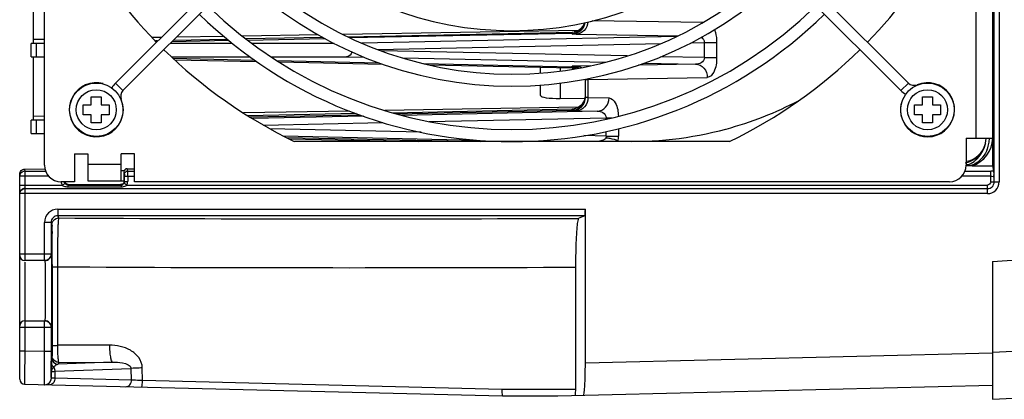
# Model space of a CAD drawing. Header units: inches. Extents: x 0 to 117, y 0 to 83.
# Tile 26 of 70: x 47.59 to 53.39, y 62.07 to 64.31. Entities that reach past the tile are written whole.
import ezdxf

# ---------------------------------------------------------------- set-up
doc = ezdxf.new("R2010")
doc.units = ezdxf.units.IN
doc.header["$LTSCALE"] = 6.431102
doc.header["$MEASUREMENT"] = 0
doc.layers.get('0').update_dxf_attribs({"linetype": 'CONTINUOUS'})

msp = doc.modelspace()

# ---------------------------------------------------------------- linework, layer by layer
at = {"color": 7, "linetype": 'CONTINUOUS'}
for p, q in [((53.3313, 63.352), (53.3321, 69.1018)), ((53.3616, 69.1022), (53.3616, 63.3516)), ((47.7332, 63.4513), (47.7332, 69.0025)), ((53.3238, 63.4472), (53.3238, 69.0071)), ((53.2253, 63.6088), (53.2253, 68.845)), ((48.152, 63.9343), (50.2692, 66.0515)), ((48.1965, 63.8898), (50.3137, 66.007)), ((52.7817, 63.8898), (50.6645, 66.007)), ((52.8263, 63.9343), (50.7091, 66.0515)), ((47.6663, 64.5419), (47.6663, 64.1679)), ((51.6153, 64.2907), (50.9618, 64.301)), ((48.4206, 64.203), (48.3683, 64.2021)), ((48.792, 64.2091), (48.5112, 64.2045)), ((49.3469, 64.2184), (48.9015, 64.211)), ((49.3752, 64.2033), (48.9224, 64.1938)), ((50.8802, 64.2439), (49.4927, 64.2208)), ((49.5222, 64.207), (50.845, 64.2341)), ((50.8451, 64.2264), (49.5385, 64.1996)), ((51.4611, 64.2092), (49.6043, 64.1698)), ((50.8451, 64.2264), (50.845, 64.2341)), ((50.8451, 64.224), (50.8451, 64.2264)), ((50.8682, 64.2227), (51.4698, 64.2132)), ((47.6545, 64.0891), (47.6545, 64.1679)), ((47.684, 64.1678), (47.6545, 64.1679)), ((47.7332, 64.1915), (47.6663, 64.1904)), ((47.684, 64.1679), (47.684, 64.0891)), ((47.7332, 64.1679), (47.684, 64.1679)), ((48.4005, 64.1829), (48.3873, 64.1826)), ((48.8407, 64.1679), (48.4746, 64.1679)), ((48.8213, 64.184), (48.4837, 64.177)), ((48.8126, 64.1915), (48.4915, 64.1848)), ((48.9309, 64.1873), (49.3889, 64.1959)), ((49.4415, 64.1679), (48.958, 64.1679)), ((49.6996, 64.1318), (51.3697, 64.1678)), ((51.5437, 64.1716), (51.6238, 64.1733)), ((51.6238, 64.1733), (51.6962, 64.1733)), ((51.6238, 64.0837), (51.6238, 64.1733)), ((51.6962, 64.1733), (51.6962, 64.0837)), ((47.6545, 64.0891), (47.684, 64.0891)), ((47.6663, 64.0891), (47.6663, 63.7151)), ((47.684, 64.0891), (47.7332, 64.0891)), ((48.4823, 64.0891), (48.9453, 64.0891)), ((49.0686, 64.0891), (49.5146, 64.0891)), ((49.5146, 64.0891), (49.6177, 64.0869)), ((51.1691, 64.0935), (49.7182, 64.1248)), ((49.8468, 64.0821), (51.0414, 64.0567)), ((51.6238, 64.0837), (51.3667, 64.0892)), ((51.6238, 64.0837), (51.6962, 64.0837)), ((48.4924, 64.0798), (48.9725, 64.0688)), ((48.5016, 64.0714), (48.984, 64.0613)), ((49.1042, 64.067), (49.7066, 64.0535)), ((49.1169, 64.0591), (49.7272, 64.0457)), ((49.9704, 64.0489), (50.8451, 64.0305)), ((50.0063, 64.0405), (50.845, 64.0229)), ((50.6584, 63.9938), (50.6584, 64.0262)), ((50.7734, 64.0238), (50.7734, 64.0051)), ((50.845, 64.0229), (50.8452, 64.0296)), ((50.8451, 64.0305), (50.8451, 64.033)), ((50.951, 64.0356), (50.8682, 64.0343)), ((51.5717, 64.0454), (51.2361, 64.0401)), ((51.2674, 64.0519), (51.5717, 64.0454)), ((50.8605, 64.0202), (50.8451, 64.0206)), ((50.9376, 63.9556), (51.6411, 63.9667)), ((48.152, 63.9343), (48.1965, 63.8898)), ((50.6584, 63.8617), (50.6584, 63.9226)), ((50.7734, 63.934), (50.7734, 63.8433)), ((50.9222, 63.8512), (50.9222, 63.953)), ((50.9376, 63.9556), (50.9376, 63.8486)), ((52.7817, 63.8898), (52.8263, 63.9343)), ((52.8786, 63.9223), (52.8778, 63.9241)), ((48.0096, 63.8064), (48.0096, 63.8537)), ((48.0096, 63.8537), (48.0687, 63.8537)), ((48.0687, 63.8537), (48.0687, 63.8064)), ((50.9376, 63.8486), (51.062, 63.8467)), ((52.9096, 63.8537), (52.9687, 63.8537)), ((52.9096, 63.8064), (52.9096, 63.8537)), ((52.9687, 63.8537), (52.9687, 63.8064)), ((47.9624, 63.7474), (47.9624, 63.8064)), ((47.9624, 63.8064), (48.0096, 63.8064)), ((48.0687, 63.8064), (48.1159, 63.8064)), ((48.1159, 63.8064), (48.1159, 63.7474)), ((48.1845, 63.8374), (48.1863, 63.8382)), ((50.8802, 63.7912), (49.7392, 63.7722)), ((50.7734, 63.8433), (50.9223, 63.8458)), ((52.8624, 63.8064), (52.9096, 63.8064)), ((52.8624, 63.7474), (52.8624, 63.8064)), ((52.9687, 63.8064), (53.0159, 63.8064)), ((53.0159, 63.8064), (53.0159, 63.7474)), ((47.7332, 63.7388), (47.6663, 63.7376)), ((48.0096, 63.7474), (47.9624, 63.7474)), ((48.0096, 63.7001), (48.0096, 63.7474)), ((48.0687, 63.7474), (48.0687, 63.7001)), ((48.1159, 63.7474), (48.0687, 63.7474)), ((49.5346, 63.7687), (48.9065, 63.7583)), ((49.5701, 63.7546), (48.9322, 63.7412)), ((48.943, 63.7348), (49.5913, 63.7474)), ((49.617, 63.7387), (48.96, 63.7248)), ((49.7843, 63.7597), (50.8451, 63.7819)), ((49.8069, 63.7529), (50.8452, 63.7746)), ((50.9926, 63.768), (49.8417, 63.7435)), ((50.8451, 63.7737), (50.845, 63.7813)), ((50.8451, 63.7712), (50.8451, 63.7737)), ((50.8682, 63.7699), (50.9926, 63.768)), ((52.9096, 63.7474), (52.8624, 63.7474)), ((52.9096, 63.7001), (52.9096, 63.7474)), ((53.0159, 63.7474), (52.9687, 63.7474)), ((52.9687, 63.7474), (52.9687, 63.7001)), ((47.6545, 63.6364), (47.6545, 63.7151)), ((47.684, 63.7151), (47.6545, 63.7151)), ((47.684, 63.7151), (47.684, 63.6364)), ((47.7332, 63.7151), (47.684, 63.7151)), ((48.0687, 63.7001), (48.0096, 63.7001)), ((49.0254, 63.6862), (49.7284, 63.7014)), ((50.0009, 63.7072), (51.0447, 63.7297)), ((51.0447, 63.7297), (51.0773, 63.7297)), ((51.0447, 63.7221), (51.0447, 63.7297)), ((52.9687, 63.7001), (52.9096, 63.7001)), ((47.6545, 63.6364), (47.684, 63.6364)), ((47.684, 63.6364), (47.7332, 63.6364)), ((49.9543, 63.6452), (49.0625, 63.6644)), ((49.1417, 63.6228), (50.2807, 63.5986)), ((51.0447, 63.6218), (50.9131, 63.6246)), ((51.0447, 63.6218), (51.0447, 63.6495)), ((51.0447, 63.6218), (51.1171, 63.6218)), ((51.1171, 63.6654), (51.1171, 63.6218)), ((49.1605, 63.6131), (50.3038, 63.5891)), ((49.1758, 63.6051), (49.9394, 63.5891)), ((51.7717, 63.5891), (49.2066, 63.5891)), ((53.1663, 63.6088), (53.3238, 63.6088)), ((53.1663, 63.6088), (53.1663, 63.4513)), ((53.2801, 63.5753), (53.2779, 63.5678)), ((47.9104, 63.5163), (47.9104, 63.3529)), ((47.9104, 63.5163), (47.9891, 63.5163)), ((47.9891, 63.5163), (47.9891, 63.3588)), ((48.186, 63.3588), (48.186, 63.5163)), ((48.2647, 63.5163), (48.186, 63.5163)), ((48.2647, 63.3529), (48.2647, 63.5163)), ((47.9891, 63.4572), (48.186, 63.4572)), ((53.177, 63.4536), (53.1793, 63.4534)), ((53.1793, 63.4534), (53.1815, 63.4537)), ((53.1815, 63.4537), (53.1834, 63.4544)), ((53.2017, 63.4468), (53.3238, 63.4472)), ((53.3302, 63.4148), (53.3238, 63.4472)), ((47.5876, 63.2847), (47.5876, 63.3938)), ((47.758, 63.3861), (47.5876, 63.3861)), ((47.6126, 63.4271), (47.6167, 63.4275)), ((47.6167, 63.4275), (47.7333, 63.4279)), ((47.6167, 63.4275), (47.6171, 63.4153)), ((47.6171, 63.4153), (47.6171, 62.8889)), ((47.6171, 63.4153), (47.7402, 63.4153)), ((48.2022, 63.4179), (48.186, 63.4179)), ((48.2022, 63.4097), (48.2049, 63.3958)), ((48.2022, 63.4097), (48.2022, 63.3564)), ((48.2049, 63.3958), (48.2052, 63.3861)), ((48.2052, 63.3534), (48.2052, 63.3861)), ((48.2052, 63.3861), (48.2647, 63.3861)), ((48.2218, 63.4296), (48.2647, 63.4297)), ((48.2246, 63.4153), (48.2218, 63.4296)), ((48.2246, 63.4153), (48.2647, 63.4153)), ((48.2248, 63.3861), (48.2248, 63.3534)), ((53.3116, 63.3861), (53.1417, 63.3861)), ((53.1593, 63.4153), (53.3116, 63.4153)), ((53.3116, 63.3524), (53.3116, 63.4153)), ((47.5876, 63.3327), (47.8379, 63.3329)), ((47.9104, 63.3529), (47.8316, 63.3529)), ((47.8379, 63.3329), (47.8547, 63.3431)), ((47.8714, 63.3336), (47.8714, 63.3233)), ((47.8714, 63.3336), (48.1856, 63.3336)), ((47.8743, 63.3365), (48.1825, 63.3367)), ((47.9891, 63.3588), (48.2022, 63.3588)), ((48.1856, 63.3336), (48.1856, 63.3233)), ((48.2052, 63.3534), (48.2248, 63.3534)), ((48.2193, 63.333), (53.2928, 63.333)), ((53.0679, 63.3529), (48.2647, 63.3529)), ((53.2927, 63.2827), (53.2919, 63.333)), ((53.3116, 63.3524), (53.3616, 63.3516)), ((47.5876, 62.1895), (47.5876, 63.2827)), ((53.2927, 63.2827), (47.5876, 63.2827)), ((47.6171, 63.3122), (53.2923, 63.3122)), ((47.8714, 63.3233), (48.1856, 63.3233)), ((47.8123, 63.1919), (47.8123, 63.1525)), ((47.8123, 63.1919), (50.9222, 63.1919)), ((47.8123, 63.1525), (47.8166, 63.1396)), ((50.9199, 63.1525), (47.8123, 63.1525)), ((50.9199, 63.1525), (50.8844, 63.1373)), ((50.9222, 62.2841), (50.9222, 63.1919)), ((47.7336, 62.8883), (47.7336, 63.1131)), ((47.7729, 63.1131), (47.7336, 63.1131)), ((47.7729, 63.1131), (47.7729, 62.9277)), ((53.323, 62.8838), (55.341, 63.0106)), ((47.5876, 62.9277), (47.7729, 62.9277)), ((47.7336, 62.8883), (47.6171, 62.8883)), ((47.6171, 62.879), (47.6171, 62.3568)), ((47.7795, 62.8646), (47.7795, 62.8507)), ((53.323, 62.8838), (53.323, 62.0714)), ((47.7795, 62.8507), (47.7796, 62.3883)), ((47.8101, 62.8518), (47.8102, 62.3893)), ((50.8652, 62.1294), (50.8664, 62.8496)), ((47.6171, 62.534), (47.7336, 62.534)), ((47.7336, 62.354), (47.7336, 62.534)), ((47.7729, 62.4946), (47.5876, 62.4946)), ((47.7729, 62.4946), (47.7729, 62.354)), ((47.5876, 62.3568), (47.6171, 62.3568)), ((47.6171, 62.3568), (47.617, 62.3363)), ((47.6171, 62.3568), (47.7336, 62.354)), ((47.7336, 62.354), (47.7729, 62.354)), ((48.1167, 62.3909), (47.8102, 62.3893)), ((53.3231, 62.3427), (50.9222, 62.2841)), ((53.6201, 62.3622), (53.323, 62.3466)), ((47.6169, 62.2961), (47.6167, 62.2585)), ((47.617, 62.3363), (47.6169, 62.2961)), ((47.7736, 62.2204), (47.773, 62.2951)), ((47.7791, 62.3276), (47.7756, 62.3174)), ((47.7792, 62.3289), (47.7791, 62.3276)), ((48.1347, 62.29), (47.815, 62.278)), ((47.8184, 62.2882), (47.815, 62.278)), ((47.8184, 62.2882), (48.1347, 62.29)), ((47.6167, 62.2585), (47.6164, 62.161)), ((47.7743, 62.2407), (47.7742, 62.2344)), ((47.7742, 62.1966), (47.7742, 62.2344)), ((47.7956, 62.2367), (48.2453, 62.2535)), ((47.7956, 62.2367), (47.7956, 62.1957)), ((48.2467, 62.1847), (48.2453, 62.2535)), ((48.312, 62.1815), (48.3104, 62.2561)), ((47.7956, 62.1957), (47.7744, 62.1964)), ((48.2467, 62.1847), (47.7956, 62.1957)), ((50.4301, 62.1295), (48.312, 62.1815)), ((47.6164, 62.161), (47.6164, 62.16)), ((47.6164, 62.16), (50.4342, 62.0911)), ((50.8652, 62.1294), (50.4301, 62.1294)), ((50.7605, 62.0911), (53.3224, 62.1537)), ((50.4342, 62.0911), (50.7605, 62.0911)), ((53.323, 62.0714), (53.9547, 62.1045))]:
    msp.add_line(p, q, dxfattribs=at)
msp.add_lwpolyline([(47.7744, 62.1964), (47.7744, 62.1964), (47.7744, 62.1964), (47.7743, 62.1965), (47.7743, 62.1965), (47.7743, 62.1965), (47.7743, 62.1965), (47.7743, 62.1966), (47.7742, 62.1966), (47.7742, 62.1966)], dxfattribs=at)
for centre, radius in [((48.0391, 63.7769), 0.1575), ((52.9391, 63.7769), 0.1575), ((48.0391, 63.7769), 0.1181), ((52.9391, 63.7769), 0.1181)]:
    msp.add_circle(centre, radius, dxfattribs=at)
for centre, radius, start, end in [((50.4891, 66.2269), 2.9331, 207.63677, 224.38664), ((50.4891, 66.2269), 1.9843, 225.90948, 314.09052), ((50.4891, 66.2269), 2.9331, 315.61415, 330.7485), ((50.4891, 66.2269), 2.2402, 225.80614, 314.19386), ((50.4891, 66.2269), 2.311, 225.78142, 314.21858), ((50.4891, 66.2269), 2.5669, 225.70339, 314.29646), ((50.4891, 66.2269), 2.6378, 225.68453, 314.31536), ((50.8435, 64.3027), 0.0787, 271.1917, 351.3737), ((50.8435, 64.3056), 0.0787, 271.19296, 349.05605), ((50.8434, 64.3124), 0.0783, 271.22631, 343.42142), ((50.4891, 66.2269), 2.9331, 225.61595, 244.06999), ((50.4891, 66.2269), 2.9331, 295.93001, 314.38284), ((50.8434, 63.9446), 0.0783, 81.42213, 88.777), ((50.8435, 63.9436), 0.0787, 73.85569, 88.8), ((48.0391, 63.7769), 0.1594, 75, 22.60731), ((48.2299, 63.8564), 0.1102, 135, 153.90329), ((50.8518, 63.9553), 0.0858, 0.17281, 3.03809), ((52.9391, 63.7769), 0.1594, 165, 112.60731), ((52.8597, 63.9677), 0.0472, 225, 292.60731), ((48.2299, 63.8564), 0.0472, 135, 202.60731), ((50.8435, 63.8524), 0.0787, 271.19549, 359.99548), ((50.8435, 63.8607), 0.0787, 271.2, 353.10535), ((50.8435, 63.85), 0.0787, 271.19549, 359.99548), ((52.8597, 63.9677), 0.1102, 225, 243.90329), ((51.2039, 65.696), 2.105, 285.07303, 297.67597), ((50.8434, 63.8596), 0.0783, 271.22631, 278.93743), ((51.2034, 65.6971), 2.1063, 267.60324, 285.07615), ((50.8722, 63.6217), 0.2449, 353.18411, 0.00734), ((53.1072, 63.6143), 0.1772, 289.65655, 357.86908), ((53.1466, 63.6098), 0.1378, 279.84619, 345.6864), ((53.1466, 63.6151), 0.1772, 288.11669, 358.04536), ((53.113, 63.6133), 0.191, 338.87624, 349.59318), ((53.1073, 63.6144), 0.1968, 349.57027, 358.36118), ((53.1367, 63.6088), 0.1465, 311.56508, 321.81241), ((47.8316, 63.4513), 0.0984, 180, 270), ((53.0679, 63.4513), 0.0984, 270, 360), ((53.1301, 63.6165), 0.1567, 304.87141, 311.51835), ((47.6171, 63.3859), 0.0294, 90.05748, 100.09244), ((48.1961, 63.3627), 0.0377, 297.26505, 302.6804), ((48.1984, 63.3591), 0.0335, 302.6798, 308.57136), ((53.2927, 63.3516), 0.0689, 269.99511, 0.00588), ((53.2928, 63.3515), 0.0393, 269.9334, 0.0666), ((47.6167, 63.2835), 0.0292, 169.818, 179.94148), ((47.6171, 63.283), 0.0292, 90.05844, 100.1751), ((47.8714, 63.3992), 0.0758, 260.70477, 269.97902), ((47.8123, 63.1131), 0.0787, 90.01306, 180.00846), ((47.8123, 63.1132), 0.0393, 89.98722, 180.06514), ((49.5599, 348.1829), 285.0487, 269.649591, 270.266232), ((38.2527, 62.9379), 9.5265, 0.3512, 0.6601), ((26.1479, 62.8578), 21.6316, 0.01823, 0.36686), ((47.7363, 62.9277), 0.0394, 269.98079, 0.02139), ((47.6171, 62.9179), 0.0295, 180.00159, 270), ((49.5537, 362.3209), 299.4742, 269.666415, 270.251142), ((47.6171, 62.5045), 0.0295, 90, 179.99968), ((47.7363, 62.4946), 0.0394, 359.97869, 90.01912), ((64.755, 62.3533), 16.9821, 179.99763, 180.1963), ((61.5867, 62.1333), 13.8128, 179.37301, 179.55424), ((47.815, 62.3174), 0.0394, 180.01067, 269.93222), ((47.8257, 62.2373), 0.0437, 143.77914, 147.82801), ((47.6171, 62.1895), 0.0295, 180.02674, 268.59254), ((47.7351, 62.1964), 0.0393, 268.62423, 0.07198)]:
    msp.add_arc(centre, radius, start, end, dxfattribs=at)
for centre, major_axis, ratio, start_param, end_param in [((50.7765, 63.8642), (0.1181, 0.0026), 0.176245, 3.137724, 4.68234), ((52.2718, 63.4472), (1.5887, 0.0059), 0.002265, -0.972738, -0.943228), ((48.2218, 63.4097), (0, 0.0199), 0.991111, 6.286602, 7.853982), ((50.9198, 63.1919), (0, 0.0394), 0.061163, -3.115413, -1.570796), ((50.9106, 62.2838), (0, 0.189), 0.061144, -3.140093, -1.569296)]:
    msp.add_ellipse(centre, major_axis=major_axis, ratio=ratio, start_param=start_param, end_param=end_param, dxfattribs=at)
for points in [[(50.9123, 64.2745), (50.9011, 64.2544), (50.8783, 64.2386), (50.8556, 64.235)], [(50.8824, 64.0227), (50.8712, 64.0291), (50.858, 64.0327), (50.8451, 64.033)], [(50.8451, 64.0305), (50.8567, 64.0303), (50.8685, 64.0273), (50.8789, 64.0221)], [(50.8451, 64.03), (50.8564, 64.0298), (50.868, 64.027), (50.8781, 64.022)], [(50.8775, 64.0219), (50.8675, 64.0267), (50.8562, 64.0294), (50.8451, 64.0296)], [(50.8682, 64.0343), (50.8789, 64.034), (50.8898, 64.0308), (50.8991, 64.0255)], [(50.9123, 63.8218), (50.9011, 63.8016), (50.8783, 63.7858), (50.8556, 63.7822)], [(51.0447, 63.6218), (51.0448, 63.6185), (51.0444, 63.6152), (51.0434, 63.6121)], [(53.2779, 63.5678), (53.2725, 63.55), (53.2634, 63.5329), (53.2519, 63.5183)], [(53.2911, 63.5445), (53.2849, 63.5285), (53.2764, 63.5131), (53.2659, 63.4995)], [(53.2197, 63.488), (53.2021, 63.4757), (53.1814, 63.467), (53.1603, 63.463)], [(53.1663, 63.4583), (53.1695, 63.4561), (53.1731, 63.4541), (53.177, 63.4536)], [(53.2659, 63.4995), (53.2484, 63.4768), (53.2241, 63.4579), (53.1974, 63.4477)], [(47.5876, 63.3861), (47.5876, 63.3986), (47.5996, 63.4127), (47.612, 63.4149)], [(47.5876, 63.3938), (47.5876, 63.4007), (47.5895, 63.4078), (47.5932, 63.4136)], [(47.5932, 63.4136), (47.5953, 63.417), (47.5982, 63.4201), (47.6014, 63.4224)], [(47.6014, 63.4224), (47.6047, 63.4247), (47.6086, 63.4264), (47.6126, 63.4271)], [(48.2049, 63.3958), (48.205, 63.4022), (48.209, 63.4093), (48.2145, 63.4125)], [(48.2145, 63.4125), (48.2175, 63.4143), (48.2211, 63.4153), (48.2246, 63.4153)], [(53.3302, 63.4148), (53.3242, 63.4152), (53.3182, 63.4155), (53.3123, 63.4151)], [(47.832, 63.3531), (47.8323, 63.3466), (47.8336, 63.3384), (47.8391, 63.3349)], [(47.8381, 63.3327), (47.844, 63.3281), (47.8516, 63.3255), (47.8591, 63.3243)], [(47.8547, 63.3432), (47.8528, 63.3462), (47.8518, 63.3499), (47.8518, 63.3534)], [(48.1856, 63.3233), (48.1951, 63.3233), (48.205, 63.3248), (48.2134, 63.3292)], [(48.2052, 63.3534), (48.2052, 63.35), (48.2042, 63.3465), (48.2025, 63.3436)], [(48.2193, 63.333), (48.2225, 63.3388), (48.2258, 63.3465), (48.2229, 63.3524)], [(53.3116, 63.3524), (53.3116, 63.3434), (53.3018, 63.333), (53.2928, 63.333)], [(47.5876, 63.2827), (47.5876, 63.2953), (47.5995, 63.3095), (47.612, 63.3118)], [(47.5981, 63.3061), (47.5929, 63.3018), (47.5892, 63.2953), (47.588, 63.2886)], [(47.6171, 63.313), (47.6103, 63.313), (47.6033, 63.3104), (47.5981, 63.3061)], [(47.7772, 63.1002), (47.7772, 63.1151), (47.7887, 63.1318), (47.8027, 63.137)], [(47.8027, 63.137), (47.8071, 63.1387), (47.8119, 63.1396), (47.8166, 63.1396)], [(47.7729, 62.9277), (47.7729, 62.9177), (47.7685, 62.907), (47.7614, 62.8999)], [(47.7614, 62.8999), (47.7543, 62.8928), (47.7436, 62.8883), (47.7336, 62.8883)], [(47.7336, 62.534), (47.7436, 62.534), (47.7543, 62.5296), (47.7614, 62.5225)], [(47.7614, 62.5225), (47.7685, 62.5154), (47.7729, 62.5047), (47.7729, 62.4946)], [(47.7816, 62.3137), (47.78, 62.3181), (47.7791, 62.3229), (47.7791, 62.3276)], [(47.8184, 62.2882), (47.8035, 62.2882), (47.7869, 62.2997), (47.7816, 62.3137)], [(47.7887, 62.2606), (47.7927, 62.2542), (47.7964, 62.2452), (47.7932, 62.2384)], [(47.7904, 62.2631), (47.7937, 62.2675), (47.7979, 62.2714), (47.8026, 62.2741)], [(47.8026, 62.2741), (47.8064, 62.2762), (47.8107, 62.2776), (47.815, 62.278)], [(47.7349, 62.1573), (47.7499, 62.1573), (47.7667, 62.169), (47.7718, 62.1832)], [(47.7882, 62.1709), (47.7827, 62.1627), (47.7722, 62.1561), (47.7624, 62.1564)], [(47.7718, 62.1832), (47.7734, 62.1874), (47.7742, 62.1921), (47.7742, 62.1966)], [(47.7956, 62.1957), (47.7955, 62.1871), (47.793, 62.1781), (47.7882, 62.1709)]]:
    msp.add_open_spline(points, degree=3, dxfattribs=at)
for points, knots in [([(50.9374, 64.2949), (50.9359, 64.2765), (50.9215, 64.2403), (50.8855, 64.2232), (50.8682, 64.2227)], [0, 0, 0, 0, 0.517145, 1, 1, 1, 1]), ([(50.8451, 64.224), (50.845, 64.222), (50.8577, 64.225), (50.8625, 64.2228), (50.8682, 64.2227)], [0, 0, 0, 0, 0.254227, 1, 1, 1, 1]), ([(51.6041, 64.2039), (51.6121, 64.1995), (51.6222, 64.1895), (51.6239, 64.1767), (51.6238, 64.1733)], [0, 0, 0, 0, 0.726718, 1, 1, 1, 1]), ([(51.6829, 64.2494), (51.6851, 64.244), (51.6932, 64.2195), (51.6962, 64.1933), (51.6962, 64.1733)], [0, 0, 0, 0, 0.224973, 1, 1, 1, 1]), ([(49.5457, 64.1186), (49.5448, 64.114), (49.54, 64.0998), (49.5249, 64.0891), (49.5146, 64.0891)], [0, 0, 0, 0, 0.309682, 1, 1, 1, 1]), ([(51.6238, 64.0837), (51.6241, 64.0716), (51.6068, 64.0489), (51.5829, 64.0453), (51.5717, 64.0454)], [0, 0, 0, 0, 0.518539, 1, 1, 1, 1]), ([(51.6962, 64.0837), (51.6959, 64.055), (51.6928, 64.0104), (51.6578, 63.9674), (51.6411, 63.9667)], [0, 0, 0, 0, 0.632224, 1, 1, 1, 1]), ([(50.8682, 64.0343), (50.8625, 64.0342), (50.8577, 64.032), (50.845, 64.0349), (50.8451, 64.033)], [0, 0, 0, 0, 0.745773, 1, 1, 1, 1]), ([(51.5717, 64.0454), (51.5899, 64.0449), (51.628, 64.0256), (51.641, 63.9862), (51.6411, 63.9667)], [0, 0, 0, 0, 0.482157, 1, 1, 1, 1]), ([(50.9222, 63.9543), (50.9222, 63.9556), (50.9304, 63.9542), (50.9338, 63.9555), (50.9376, 63.9556)], [0, 0, 0, 0, 0.256771, 1, 1, 1, 1]), ([(50.9376, 63.8486), (50.9376, 63.8291), (50.9245, 63.7897), (50.8864, 63.7705), (50.8682, 63.7699)], [0, 0, 0, 0, 0.51772, 1, 1, 1, 1]), ([(50.9376, 63.8486), (50.9338, 63.8487), (50.9304, 63.85), (50.9222, 63.8486), (50.9222, 63.8499)], [0, 0, 0, 0, 0.743229, 1, 1, 1, 1]), ([(50.9926, 63.768), (51.0108, 63.7685), (51.0488, 63.7877), (51.0619, 63.8272), (51.062, 63.8467)], [0, 0, 0, 0, 0.482158, 1, 1, 1, 1]), ([(51.062, 63.8467), (51.0776, 63.8462), (51.1113, 63.8073), (51.1159, 63.7657), (51.1169, 63.7389)], [0, 0, 0, 0, 0.36908, 1, 1, 1, 1]), ([(50.8451, 63.7712), (50.845, 63.7693), (50.8577, 63.7722), (50.8625, 63.77), (50.8682, 63.7699)], [0, 0, 0, 0, 0.254227, 1, 1, 1, 1]), ([(50.9926, 63.768), (51.0038, 63.7681), (51.0276, 63.7644), (51.0449, 63.7417), (51.0447, 63.7297)], [0, 0, 0, 0, 0.481347, 1, 1, 1, 1]), ([(51.0434, 63.6121), (51.0406, 63.6031), (51.0187, 63.5952), (51.0016, 63.5908), (50.9921, 63.5891)], [0, 0, 0, 0, 0.493342, 1, 1, 1, 1]), ([(51.0434, 63.6121), (51.0508, 63.6113), (51.0753, 63.6074), (51.1007, 63.6022), (51.1153, 63.5927)], [0, 0, 0, 0, 0.300364, 1, 1, 1, 1]), ([(48.2248, 63.3861), (48.2248, 63.3895), (48.2247, 63.3993), (48.225, 63.409), (48.2246, 63.4153)], [0, 0, 0, 0, 0.354899, 1, 1, 1, 1]), ([(53.3116, 63.3861), (53.3163, 63.3861), (53.3225, 63.3856), (53.3311, 63.3822), (53.3313, 63.3797)], [0, 0, 0, 0, 0.659342, 1, 1, 1, 1]), ([(53.3313, 63.3797), (53.3312, 63.3836), (53.3308, 63.3953), (53.3317, 63.4072), (53.3302, 63.4148)], [0, 0, 0, 0, 0.332525, 1, 1, 1, 1]), ([(47.8738, 63.3366), (47.8687, 63.3366), (47.8571, 63.3395), (47.8546, 63.3511), (47.8546, 63.3561)], [0, 0, 0, 0, 0.499154, 1, 1, 1, 1]), ([(47.8714, 63.3336), (47.8684, 63.3336), (47.862, 63.3332), (47.8585, 63.3397), (47.8587, 63.3426)], [0, 0, 0, 0, 0.507431, 1, 1, 1, 1]), ([(48.2022, 63.3564), (48.2022, 63.3511), (48.1992, 63.3391), (48.1872, 63.3366), (48.1819, 63.3366)], [0, 0, 0, 0, 0.499212, 1, 1, 1, 1]), ([(48.1856, 63.3336), (48.1887, 63.3336), (48.1953, 63.3333), (48.199, 63.34), (48.1987, 63.3429)], [0, 0, 0, 0, 0.509227, 1, 1, 1, 1]), ([(48.2194, 63.3333), (48.2155, 63.3355), (48.2107, 63.3396), (48.2034, 63.3417), (48.2025, 63.3435)], [0, 0, 0, 0, 0.694299, 1, 1, 1, 1]), ([(47.7772, 63.1002), (47.7788, 63.0956), (47.7768, 63.0776), (47.7784, 63.0603), (47.7786, 63.0476)], [0, 0, 0, 0, 0.275734, 1, 1, 1, 1]), ([(47.8166, 63.1396), (47.8153, 63.1377), (47.8156, 63.1292), (47.8135, 63.1131), (47.8131, 63.0865), (47.8114, 63.0352), (47.8107, 62.9558), (47.8099, 62.8884), (47.8101, 62.8518)], [0, 0, 0, 0, 0.023561, 0.082274, 0.174522, 0.297482, 0.618187, 1, 1, 1, 1]), ([(50.8664, 62.8496), (50.8664, 62.8863), (50.8673, 62.9538), (50.8703, 63.0334), (50.8742, 63.0843), (50.8768, 63.1113), (50.8802, 63.1267), (50.8821, 63.1363), (50.8844, 63.1373)], [0, 0, 0, 0, 0.380888, 0.700535, 0.823002, 0.915013, 0.974135, 1, 1, 1, 1]), ([(47.7757, 62.4946), (47.7771, 62.4947), (47.7746, 62.5034), (47.7775, 62.5125), (47.7763, 62.534), (47.7772, 62.5598), (47.7772, 62.5925), (47.7775, 62.6434), (47.7776, 62.7112), (47.7775, 62.7789), (47.7772, 62.8299), (47.7772, 62.8625), (47.7763, 62.8883), (47.7775, 62.9099), (47.7746, 62.9187), (47.7771, 62.9278), (47.7757, 62.9277)], [0, 0, 0, 0, 0.00967, 0.038114, 0.084337, 0.146507, 0.22226, 0.30869, 0.500004, 0.691315, 0.777745, 0.853504, 0.915668, 0.96189, 0.990353, 1, 1, 1, 1]), ([(47.7363, 62.8883), (47.7375, 62.8883), (47.7356, 62.8811), (47.7379, 62.8737), (47.7371, 62.8562), (47.7378, 62.835), (47.7379, 62.8083), (47.7382, 62.7666), (47.7382, 62.7112), (47.7382, 62.6557), (47.7379, 62.6141), (47.7378, 62.5873), (47.7371, 62.5662), (47.7379, 62.5486), (47.7356, 62.5412), (47.7375, 62.534), (47.7363, 62.534)], [0, 0, 0, 0, 0.00968, 0.038127, 0.084342, 0.146504, 0.222251, 0.308676, 0.49998, 0.691286, 0.777715, 0.853474, 0.915645, 0.961869, 0.990319, 1, 1, 1, 1]), ([(47.7795, 62.8507), (47.7797, 62.8515), (47.7838, 62.8505), (47.7889, 62.8519), (47.7989, 62.8515), (47.8061, 62.8518), (47.8101, 62.8518)], [0, 0, 0, 0, 0.075775, 0.284659, 0.605101, 1, 1, 1, 1]), ([(47.7334, 62.1869), (47.7333, 62.1973), (47.7332, 62.2531), (47.7334, 62.3088), (47.7336, 62.354)], [0, 0, 0, 0, 0.18816, 1, 1, 1, 1]), ([(47.7796, 62.3883), (47.7796, 62.3815), (47.7795, 62.3617), (47.7797, 62.3419), (47.7792, 62.3289)], [0, 0, 0, 0, 0.342181, 1, 1, 1, 1]), ([(47.7796, 62.3883), (47.7798, 62.389), (47.7839, 62.3881), (47.789, 62.3894), (47.799, 62.389), (47.8062, 62.3893), (47.8102, 62.3893)], [0, 0, 0, 0, 0.075781, 0.284667, 0.605108, 1, 1, 1, 1]), ([(47.8102, 62.3893), (47.8103, 62.3766), (47.8108, 62.3535), (47.8116, 62.3212), (47.8153, 62.3028), (47.8156, 62.2892), (47.8184, 62.2882)], [0, 0, 0, 0, 0.373336, 0.693303, 0.911753, 1, 1, 1, 1]), ([(48.3104, 62.2561), (48.31, 62.2776), (48.2934, 62.3209), (48.2258, 62.3769), (48.1593, 62.3898), (48.1167, 62.3909)], [0, 0, 0, 0, 0.251607, 0.502968, 1, 1, 1, 1]), ([(48.1167, 62.3909), (48.1167, 62.3783), (48.1174, 62.355), (48.1211, 62.3231), (48.1254, 62.3032), (48.1311, 62.2905), (48.1347, 62.29)], [0, 0, 0, 0, 0.36277, 0.676021, 0.895564, 1, 1, 1, 1]), ([(47.7756, 62.3174), (47.7748, 62.3147), (47.7757, 62.3034), (47.7748, 62.2926), (47.7747, 62.2844)], [0, 0, 0, 0, 0.255092, 1, 1, 1, 1]), ([(47.7747, 62.2844), (47.7747, 62.2824), (47.7759, 62.2729), (47.7826, 62.2647), (47.7887, 62.2606)], [0, 0, 0, 0, 0.215879, 1, 1, 1, 1]), ([(48.1347, 62.29), (48.1544, 62.2904), (48.1897, 62.2883), (48.2431, 62.2736), (48.2453, 62.2535)], [0, 0, 0, 0, 0.495519, 1, 1, 1, 1]), ([(47.7742, 62.2344), (47.7744, 62.2416), (47.7798, 62.2512), (47.7866, 62.2586), (47.7887, 62.2606)], [0, 0, 0, 0, 0.711614, 1, 1, 1, 1]), ([(47.7742, 62.2344), (47.7747, 62.2362), (47.785, 62.2346), (47.7903, 62.2364), (47.7956, 62.2367)], [0, 0, 0, 0, 0.26704, 1, 1, 1, 1]), ([(48.3104, 62.2561), (48.3041, 62.2559), (48.2824, 62.2553), (48.2607, 62.2545), (48.2453, 62.2535)], [0, 0, 0, 0, 0.29222, 1, 1, 1, 1]), ([(47.7339, 62.1573), (47.7338, 62.1583), (47.7336, 62.1681), (47.7335, 62.178), (47.7334, 62.1869)], [0, 0, 0, 0, 0.095876, 1, 1, 1, 1]), ([(47.7742, 62.1966), (47.7741, 62.1974), (47.7739, 62.2053), (47.7737, 62.2132), (47.7736, 62.2204)], [0, 0, 0, 0, 0.096022, 1, 1, 1, 1]), ([(48.2135, 62.1454), (48.2222, 62.1451), (48.2412, 62.1552), (48.2467, 62.1748), (48.2467, 62.1847)], [0, 0, 0, 0, 0.466249, 1, 1, 1, 1]), ([(48.312, 62.1815), (48.3057, 62.1818), (48.2839, 62.1827), (48.2621, 62.1838), (48.2467, 62.1847)], [0, 0, 0, 0, 0.292222, 1, 1, 1, 1]), ([(48.3049, 62.1431), (48.3062, 62.1431), (48.3082, 62.1482), (48.3108, 62.1597), (48.3118, 62.1724), (48.312, 62.1815)], [0, 0, 0, 0, 0.10308, 0.309363, 1, 1, 1, 1]), ([(50.4299, 62.1295), (50.43, 62.1204), (50.4301, 62.1074), (50.4322, 62.0965), (50.4331, 62.0911), (50.4342, 62.0911)], [0, 0, 0, 0, 0.699602, 0.914664, 1, 1, 1, 1]), ([(50.8636, 62.0936), (50.8639, 62.0954), (50.865, 62.1074), (50.8652, 62.1193), (50.8652, 62.1294)], [0, 0, 0, 0, 0.15652, 1, 1, 1, 1])]:
    msp.add_open_spline(points, degree=3, knots=knots, dxfattribs=at)

doc.saveas('drawing.dxf')
